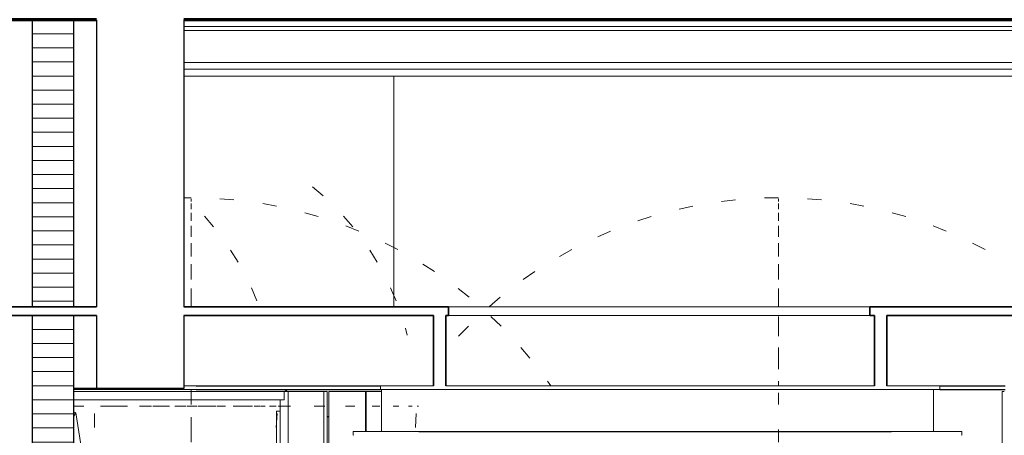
# Model space of a CAD drawing. Header units: millimetres. Extents: x 4 to 415, y 5 to 292.
# Tile 25 of 30: x 250 to 285, y 125 to 140. Entities that reach past the tile are written whole.
import ezdxf
from ezdxf.xclip import XClip

# ---------------------------------------------------------------- set-up
doc = ezdxf.new("R2010")
doc.units = ezdxf.units.MM
doc.header["$MEASUREMENT"] = 0
doc.header["$XCLIPFRAME"] = 0
for name, color, linetype in [('01-007-DESSINS IMPORTES_GEOMETRE_EXTERNES_XREF', 7, 'Continuous'), ('02-001-DALLES', 7, 'Continuous'), ('02-014-POUTRES METALLIQUES', 7, 'Continuous'), ('Nouveau_01-011-02-ENVIRONNEMENT-VEGETATION CREEE', 7, 'Continuous'), ('Nouveau_02-018-CLOISONS', 7, 'Continuous'), ('Nouveau_02-021-CLOISONS SPECIFIQUES HABILLAGE', 7, 'Continuous'), ('Nouveau_02-022-FAUX PLAFOND POUR VR', 7, 'Continuous'), ('Nouveau_02-022-FAUX PLAFOND SUSPENDUS', 7, 'Continuous'), ('Nouveau_04-003-LUMINAIRES', 7, 'Continuous'), ('Nouveau_07-004-MOBILIER NON DEPLACABLE', 7, 'Continuous'), ('Nouveau_07-004-MOBILIER NON DEPLACABLE PROVISOIRE', 7, 'Continuous')]:
    doc.layers.add(name, color=color, linetype=linetype)
pattern_1 = [(0, (537.38775, 51.55184), (0, 0.5), [])]

# ---------------------------------------------------------------- blocks, each defined once
blk = doc.blocks.new('Dessin_1_1', base_point=(537.388, 51.552))
at = {"layer": 'Nouveau_02-018-CLOISONS', "linetype": 'Continuous', "lineweight": 5, "true_color": 0x66ff66}
h = blk.add_hatch(dxfattribs=at)
h.set_pattern_fill('Contre_plaqué_0001', color=91, style=0, pattern_type=2)
h.set_pattern_definition(pattern_1)
h.paths.add_polyline_path([(251.823, 139.552), (250.351, 139.552), (250.351, 129.352), (251.823, 129.352)])
h = blk.add_hatch(dxfattribs=at)
h.set_pattern_fill('Contre_plaqué_0001', color=91, style=0, pattern_type=2)
h.set_pattern_definition(pattern_1)
h.paths.add_polyline_path([(250.351, 129.052), (250.351, 123.652), (251.721, 123.652), (251.823, 123.652), (251.823, 129.052)])
at = {"layer": '02-001-DALLES', "color": 7, "linetype": 'Continuous', "lineweight": 70}
for p, q in [((250.351, 139.552), (234.324, 139.552)), ((251.823, 139.552), (250.351, 139.552)), ((252.63, 139.552), (251.823, 139.552)), ((300.388, 139.552), (255.741, 139.552))]:
    blk.add_line(p, q, dxfattribs=at)
at = {"layer": '02-014-POUTRES METALLIQUES', "color": 8, "linetype": 'Continuous', "lineweight": 5}
for p, q in [((300.38, 139.314), (255.741, 139.314)), ((300.379, 139.171), (255.741, 139.171)), ((300.379, 138.028), (255.741, 138.028)), ((300.379, 137.79), (255.741, 137.79)), ((300.379, 137.552), (255.741, 137.552))]:
    blk.add_line(p, q, dxfattribs=at)
at = {"layer": 'Nouveau_01-011-02-ENVIRONNEMENT-VEGETATION CREEE', "color": 8, "linetype": 'Continuous', "lineweight": 5}
for p, q in [((251.904, 125.591), (251.823, 125.636)), ((251.904, 125.591), (251.823, 125.612)), ((251.823, 125.561), (251.904, 125.591)), ((251.823, 125.436), (251.904, 125.591)), ((252.273, 123.282), (251.904, 125.591))]:
    blk.add_line(p, q, dxfattribs=at)
at = {"layer": 'Nouveau_02-018-CLOISONS', "color": 7, "linetype": 'Continuous', "lineweight": 25}
for p, q in [((250.351, 139.552), (250.351, 129.352)), ((251.823, 139.552), (251.823, 129.352)), ((250.351, 129.052), (250.351, 123.652)), ((251.823, 129.052), (251.823, 123.652))]:
    blk.add_line(p, q, dxfattribs=at)
at = {"layer": 'Nouveau_02-021-CLOISONS SPECIFIQUES HABILLAGE', "color": 8, "linetype": 'Continuous', "lineweight": 5}
for p, q in [((260.889, 126.352), (260.898, 126.352)), ((260.889, 97.855), (260.889, 126.352)), ((260.898, 126.352), (260.939, 126.352)), ((260.939, 126.352), (261.002, 126.352)), ((261.002, 126.352), (261.085, 126.352)), ((261.085, 126.352), (261.186, 126.352)), ((261.186, 126.352), (261.302, 126.352)), ((261.302, 126.352), (261.428, 126.352)), ((261.428, 126.352), (261.562, 126.352)), ((261.562, 126.352), (261.699, 126.352)), ((261.699, 126.352), (261.835, 126.352)), ((261.835, 126.352), (261.965, 126.352)), ((261.965, 126.352), (262.087, 126.352)), ((262.087, 126.352), (262.187, 126.352)), ((262.187, 126.352), (262.188, 126.352)), ((262.187, 124.922), (262.187, 126.352)), ((262.187, 126.352), (262.189, 124.922)), ((262.188, 126.352), (262.189, 126.352)), ((262.189, 126.352), (262.219, 126.352)), ((262.219, 124.922), (262.219, 126.352)), ((262.317, 126.352), (262.22, 126.352)), ((262.22, 126.352), (262.22, 124.922)), ((262.414, 126.352), (262.317, 126.352)), ((262.438, 126.352), (262.414, 126.352)), ((262.487, 126.352), (262.438, 126.352)), ((262.512, 126.352), (262.487, 126.352)), ((262.525, 126.352), (262.512, 126.352)), ((262.558, 126.352), (262.525, 126.352)), ((262.591, 126.352), (262.558, 126.352)), ((262.607, 126.352), (262.591, 126.352)), ((262.635, 126.352), (262.607, 126.352)), ((262.689, 126.352), (262.635, 126.352)), ((262.737, 126.352), (262.689, 126.352)), ((262.755, 126.352), (262.737, 126.352)), ((284.805, 126.352), (284.852, 126.352)), ((284.805, 96.002), (284.805, 126.352)), ((284.852, 126.352), (284.883, 126.352))]:
    blk.add_line(p, q, dxfattribs=at)
at = {"layer": 'Nouveau_02-022-FAUX PLAFOND POUR VR', "color": 7, "linetype": 'Continuous', "lineweight": 35}
for p, q in [((250.351, 129.352), (244.423, 129.352)), ((251.823, 129.352), (250.351, 129.352)), ((252.63, 129.352), (251.823, 129.352)), ((265.144, 129.352), (255.741, 129.352)), ((265.144, 129.352), (265.144, 129.052)), ((280.102, 129.352), (280.102, 129.052)), ((300.388, 129.352), (280.102, 129.352)), ((250.351, 129.052), (244.561, 129.052)), ((251.823, 129.052), (250.351, 129.052)), ((252.63, 129.052), (251.823, 129.052)), ((264.61, 129.052), (255.741, 129.052)), ((265.144, 129.052), (265.041, 129.052)), ((280.276, 129.052), (280.102, 129.052)), ((300.388, 129.052), (280.711, 129.052))]:
    blk.add_line(p, q, dxfattribs=at)
at = {"layer": 'Nouveau_02-022-FAUX PLAFOND POUR VR', "color": 8, "linetype": 'Continuous', "lineweight": 5}
for p, q in [((265.144, 129.352), (266.264, 129.352)), ((266.264, 129.352), (268.209, 129.352)), ((268.209, 129.352), (269.224, 129.352)), ((269.224, 129.352), (271.202, 129.352)), ((271.202, 129.352), (273.071, 129.352)), ((273.071, 129.352), (274.01, 129.352)), ((274.01, 129.352), (274.876, 129.352)), ((274.876, 129.352), (275.966, 129.352)), ((275.966, 129.352), (277.044, 129.352)), ((277.044, 129.352), (278.1, 129.352)), ((278.1, 129.352), (278.613, 129.352)), ((278.613, 129.352), (279.49, 129.352)), ((279.49, 129.352), (280.102, 129.352))]:
    blk.add_line(p, q, dxfattribs=at)
at = {"layer": 'Nouveau_02-022-FAUX PLAFOND SUSPENDUS', "color": 7, "linetype": 'Continuous', "lineweight": 25}
for p, q in [((252.63, 139.552), (252.63, 129.352)), ((255.741, 139.552), (255.741, 129.352)), ((252.63, 129.052), (252.63, 126.452)), ((255.741, 129.052), (255.741, 126.452)), ((251.985, 126.452), (251.823, 126.452)), ((252.453, 126.452), (251.985, 126.452)), ((252.63, 126.452), (252.453, 126.452)), ((255.741, 126.452), (252.63, 126.452)), ((256.178, 126.552), (256.62, 126.552)), ((256.178, 126.422), (256.62, 126.422)), ((256.62, 126.552), (256.884, 126.552)), ((256.62, 126.422), (256.884, 126.422)), ((256.884, 126.552), (257.502, 126.552)), ((256.884, 126.422), (257.502, 126.422)), ((257.502, 126.552), (258.206, 126.552)), ((257.502, 126.422), (258.206, 126.422)), ((258.206, 126.552), (258.994, 126.552)), ((258.206, 126.422), (258.994, 126.422)), ((258.994, 126.552), (259.575, 126.552)), ((258.994, 126.422), (259.575, 126.422)), ((259.575, 126.552), (259.959, 126.552)), ((259.575, 126.422), (259.959, 126.422)), ((259.959, 126.552), (260.8, 126.552)), ((259.959, 126.422), (260.8, 126.422)), ((260.8, 126.552), (261.389, 126.552)), ((260.8, 126.422), (261.389, 126.422)), ((261.389, 126.552), (261.895, 126.552)), ((261.389, 126.422), (261.895, 126.422)), ((261.895, 126.552), (262.73, 126.552)), ((261.895, 126.422), (262.73, 126.422)), ((282.591, 126.552), (282.891, 126.552)), ((282.591, 126.422), (282.891, 126.422)), ((282.891, 126.552), (283.935, 126.552)), ((282.891, 126.422), (283.935, 126.422)), ((283.935, 126.552), (284.915, 126.552)), ((283.935, 126.422), (284.915, 126.422)), ((264.08, 124.922), (264.553, 124.922)), ((264.553, 124.922), (265.298, 124.922)), ((265.298, 124.922), (266.112, 124.922)), ((266.112, 124.922), (266.985, 124.922)), ((266.985, 124.922), (267.912, 124.922)), ((267.912, 124.922), (268.881, 124.922)), ((268.881, 124.922), (269.884, 124.922)), ((269.884, 124.922), (270.462, 124.922)), ((270.462, 124.922), (270.984, 124.922)), ((270.984, 124.922), (272.042, 124.922)), ((272.042, 124.922), (273.103, 124.922)), ((273.103, 124.922), (274.157, 124.922)), ((274.157, 124.922), (275.195, 124.922)), ((275.195, 124.922), (276.207, 124.922)), ((276.207, 124.922), (277.183, 124.922)), ((277.183, 124.922), (278.115, 124.922)), ((278.115, 124.922), (278.993, 124.922)), ((278.993, 124.922), (279.81, 124.922)), ((279.81, 124.922), (280.558, 124.922)), ((280.558, 124.922), (280.875, 124.922))]:
    blk.add_line(p, q, dxfattribs=at)
at = {"layer": 'Nouveau_02-022-FAUX PLAFOND SUSPENDUS', "color": 8, "linetype": 'Continuous', "lineweight": 5}
for p, q in [((263.192, 137.552), (263.192, 129.352)), ((265.144, 129.052), (265.837, 129.052)), ((265.837, 129.052), (267.751, 129.052)), ((267.751, 129.052), (269.665, 129.052)), ((269.665, 129.052), (271.379, 129.052)), ((271.379, 129.052), (273.189, 129.052)), ((273.189, 129.052), (274.095, 129.052)), ((274.095, 129.052), (274.92, 129.052)), ((274.92, 129.052), (276.008, 129.052)), ((276.008, 129.052), (277.084, 129.052)), ((277.084, 129.052), (278.138, 129.052)), ((278.138, 129.052), (278.649, 129.052)), ((278.649, 129.052), (279.45, 129.052)), ((279.45, 129.052), (280.102, 129.052)), ((251.823, 126.422), (251.959, 126.422)), ((251.959, 126.422), (253.398, 126.422)), ((253.398, 126.422), (254.079, 126.422)), ((254.079, 126.422), (255.86, 126.422)), ((255.741, 126.552), (255.86, 126.552)), ((255.86, 126.552), (256.178, 126.552)), ((255.86, 126.422), (256.178, 126.422)), ((262.755, 124.922), (262.755, 126.422)), ((282.37, 124.922), (282.37, 126.422)), ((261.755, 124.922), (261.757, 124.922)), ((261.755, 124.792), (261.755, 124.922)), ((261.757, 124.922), (261.76, 124.922)), ((261.76, 124.922), (261.87, 124.922)), ((261.87, 124.922), (262.08, 124.922)), ((262.08, 124.922), (262.391, 124.922)), ((262.391, 124.922), (262.798, 124.922)), ((262.798, 124.922), (263.297, 124.922)), ((263.297, 124.922), (263.884, 124.922)), ((263.884, 124.922), (264.08, 124.922)), ((280.875, 124.922), (281.23, 124.922)), ((281.23, 124.922), (281.819, 124.922)), ((281.819, 124.922), (282.32, 124.922)), ((282.32, 124.922), (282.729, 124.922)), ((282.729, 124.922), (283.041, 124.922)), ((283.041, 124.922), (283.254, 124.922)), ((283.254, 124.922), (283.366, 124.922)), ((283.366, 124.922), (283.369, 124.922)), ((283.37, 124.792), (283.37, 124.922)), ((283.37, 124.922), (283.37, 124.922)), ((261.757, 124.792), (261.76, 124.792)), ((261.76, 124.792), (261.757, 124.792)), ((283.366, 124.792), (283.369, 124.792)), ((283.369, 124.792), (283.37, 124.792))]:
    blk.add_line(p, q, dxfattribs=at)
at = {"layer": 'Nouveau_02-022-FAUX PLAFOND SUSPENDUS', "color": 7, "linetype": 'Continuous', "lineweight": 35}
for p, q in [((264.61, 129.052), (264.61, 126.552)), ((265.041, 129.052), (265.041, 126.552)), ((280.276, 129.052), (280.276, 126.552)), ((280.711, 129.052), (280.711, 126.552))]:
    blk.add_line(p, q, dxfattribs=at)
at = {"layer": 'Nouveau_02-022-FAUX PLAFOND SUSPENDUS', "color": 7, "linetype": 'Continuous', "lineweight": 13}
for p, q in [((262.73, 126.552), (262.73, 126.422)), ((264.61, 126.552), (262.73, 126.552)), ((282.591, 126.422), (262.73, 126.422)), ((280.276, 126.552), (265.041, 126.552)), ((282.591, 126.552), (280.711, 126.552)), ((282.591, 126.552), (282.591, 126.422))]:
    blk.add_line(p, q, dxfattribs=at)
at = {"layer": 'Nouveau_04-003-LUMINAIRES', "color": 7, "linetype": 'Continuous', "lineweight": 20}
for p, q in [((260.688, 133.296), (260.311, 133.619)), ((261.736, 132.193), (261.413, 132.57)), ((262.606, 130.94), (262.343, 131.364)), ((276.86, 130.604), (276.86, 130.32)), ((263.277, 129.568), (263.081, 130.027)), ((276.86, 129.693), (276.86, 129.37)), ((263.672, 128.349), (263.609, 128.593)), ((276.86, 128.667), (276.86, 128.308)), ((276.86, 127.534), (276.86, 127.143)), ((276.86, 126.306), (276.86, 125.886)), ((253.49, 125.83), (253.74, 125.83)), ((254.632, 125.83), (255.044, 125.83)), ((255.847, 125.83), (256.211, 125.83)), ((256.906, 125.83), (257.213, 125.83)), ((257.783, 125.83), (258.026, 125.83)), ((258.18, 125.83), (258.026, 125.83)), ((258.459, 125.83), (258.632, 125.83)), ((258.916, 125.83), (259.017, 125.83)), ((259.527, 125.83), (259.1, 125.83)), ((260.748, 125.83), (260.365, 125.83)), ((261.812, 125.83), (261.484, 125.83)), ((262.697, 125.83), (262.429, 125.83)), ((263.38, 125.83), (263.18, 125.83)), ((263.846, 125.83), (263.718, 125.83)), ((263.965, 125.065), (263.99, 125.564)), ((264.069, 125.83), (264.032, 125.83)), ((276.86, 124.995), (276.86, 124.55))]:
    blk.add_line(p, q, dxfattribs=at)
at = {"layer": 'Nouveau_04-003-LUMINAIRES', "color": 8, "linetype": 'Continuous', "lineweight": 5}
for p, q in [((255.746, 133.296), (255.741, 133.3)), ((255.993, 133.229), (255.741, 133.225)), ((255.993, 133.229), (255.993, 133.221)), ((255.993, 133.154), (255.993, 133.195)), ((255.993, 133.154), (255.993, 133.097)), ((255.993, 132.93), (255.993, 133.02)), ((255.993, 132.93), (255.993, 132.825)), ((257.52, 133.154), (257.021, 133.195)), ((259.032, 132.93), (258.54, 133.02)), ((273.821, 132.93), (273.333, 132.825)), ((275.334, 133.154), (274.837, 133.097)), ((276.86, 133.229), (276.361, 133.221)), ((276.86, 133.229), (276.86, 133.221)), ((276.86, 133.154), (276.86, 133.195)), ((276.86, 133.154), (276.86, 133.097)), ((276.86, 132.93), (276.86, 133.02)), ((276.86, 132.93), (276.86, 132.825)), ((278.387, 133.154), (277.889, 133.195)), ((279.899, 132.93), (279.408, 133.02)), ((255.993, 132.559), (255.993, 132.696)), ((256.794, 132.193), (256.471, 132.57)), ((260.515, 132.559), (260.034, 132.696)), ((276.86, 132.559), (276.86, 132.696)), ((281.382, 132.559), (280.902, 132.696)), ((255.993, 132.559), (255.993, 132.406)), ((255.993, 132.044), (255.993, 132.227)), ((261.954, 132.044), (261.489, 132.227)), ((272.339, 132.559), (271.863, 132.406)), ((276.86, 132.559), (276.86, 132.406)), ((276.86, 132.044), (276.86, 132.227)), ((282.822, 132.044), (282.357, 132.227)), ((255.993, 132.044), (255.993, 131.845)), ((270.899, 132.044), (270.44, 131.845)), ((276.86, 132.044), (276.86, 131.845)), ((255.993, 131.39), (255.993, 131.619)), ((263.336, 131.39), (262.891, 131.619)), ((276.86, 131.39), (276.86, 131.619)), ((284.204, 131.39), (283.759, 131.619)), ((255.993, 131.39), (255.993, 131.147)), ((257.664, 130.94), (257.401, 131.364)), ((269.517, 131.39), (269.08, 131.147)), ((276.86, 131.39), (276.86, 131.147)), ((255.993, 130.604), (255.993, 130.875)), ((264.647, 130.604), (264.227, 130.875)), ((276.86, 130.604), (276.86, 130.875)), ((255.993, 130.604), (255.993, 130.32)), ((268.206, 130.604), (267.795, 130.32)), ((255.993, 129.693), (255.993, 130.004)), ((258.335, 129.568), (258.139, 130.027)), ((265.875, 129.693), (265.484, 130.004)), ((276.86, 129.693), (276.86, 130.004)), ((255.993, 129.693), (255.993, 129.37)), ((266.978, 129.693), (266.597, 129.37)), ((267.008, 128.667), (266.649, 129.015)), ((276.86, 128.667), (276.86, 129.015)), ((265.846, 128.667), (265.498, 128.308)), ((268.034, 127.534), (267.711, 127.915)), ((276.86, 127.534), (276.86, 127.915)), ((268.775, 126.552), (268.661, 126.717)), ((276.86, 126.552), (276.86, 126.717)), ((255.993, 126.306), (255.993, 126.422)), ((255.993, 126.306), (255.993, 125.886)), ((259.425, 126.352), (259.3, 126.422)), ((252.184, 125.83), (251.823, 125.83)), ((252.566, 125.065), (252.562, 125.564)), ((253.205, 125.83), (252.777, 125.83)), ((253.49, 125.83), (253.205, 125.83)), ((254.585, 125.83), (254.158, 125.83)), ((255.234, 125.83), (255.044, 125.83)), ((255.806, 125.83), (255.423, 125.83)), ((256.738, 125.83), (256.253, 125.83)), ((256.87, 125.83), (256.738, 125.83)), ((257.719, 125.83), (257.487, 125.83)), ((257.783, 125.83), (257.719, 125.83)), ((258.438, 125.83), (258.238, 125.83)), ((258.904, 125.83), (258.776, 125.83)), ((259.023, 125.065), (259.048, 125.564)), ((259.1, 125.83), (259.09, 125.83)), ((255.993, 124.995), (255.993, 125.432)), ((260.889, 125.436), (260.835, 125.473)), ((255.993, 124.995), (255.993, 124.55))]:
    blk.add_line(p, q, dxfattribs=at)
at = {"layer": 'Nouveau_07-004-MOBILIER NON DEPLACABLE', "color": 8, "linetype": 'Continuous', "lineweight": 5}
for p, q in [((251.846, 126.352), (251.823, 126.352)), ((253.93, 126.352), (251.846, 126.352)), ((256.052, 126.352), (253.93, 126.352)), ((258.208, 126.352), (256.052, 126.352)), ((259.3, 126.352), (258.208, 126.352)), ((259.3, 126.052), (259.3, 126.352)), ((259.442, 126.352), (259.3, 126.352)), ((259.442, 99.124), (259.442, 126.352)), ((259.442, 126.352), (260.686, 126.352)), ((260.706, 126.352), (260.686, 126.352)), ((260.706, 108.254), (260.706, 126.352)), ((260.706, 126.352), (260.835, 126.352)), ((260.835, 126.352), (260.835, 97.879)), ((251.846, 126.052), (251.823, 126.052)), ((253.93, 126.052), (251.846, 126.052)), ((256.052, 126.052), (253.93, 126.052)), ((258.208, 126.052), (256.052, 126.052)), ((259.3, 126.052), (258.208, 126.052)), ((259.159, 126.052), (259.159, 120.477))]:
    blk.add_line(p, q, dxfattribs=at)
at = {"layer": 'Nouveau_07-004-MOBILIER NON DEPLACABLE PROVISOIRE', "color": 8, "linetype": 'Continuous', "lineweight": 5}
for p, q in [((259.159, 125.652), (259.026, 125.652)), ((259.026, 125.652), (259.026, 120.606))]:
    blk.add_line(p, q, dxfattribs=at)

msp = doc.modelspace()

# ---------------------------------------------------------------- block references
at = {"layer": '01-007-DESSINS IMPORTES_GEOMETRE_EXTERNES_XREF', "color": 7, "linetype": 'Continuous', "lineweight": 20}
ref = msp.add_blockref('Dessin_1_1', (537.388, 51.552), dxfattribs=at)
XClip(ref).set_block_clipping_path([(4.0594847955, 31.4618060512), (414.0594847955, 291.8429379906)])

doc.saveas('drawing.dxf')
